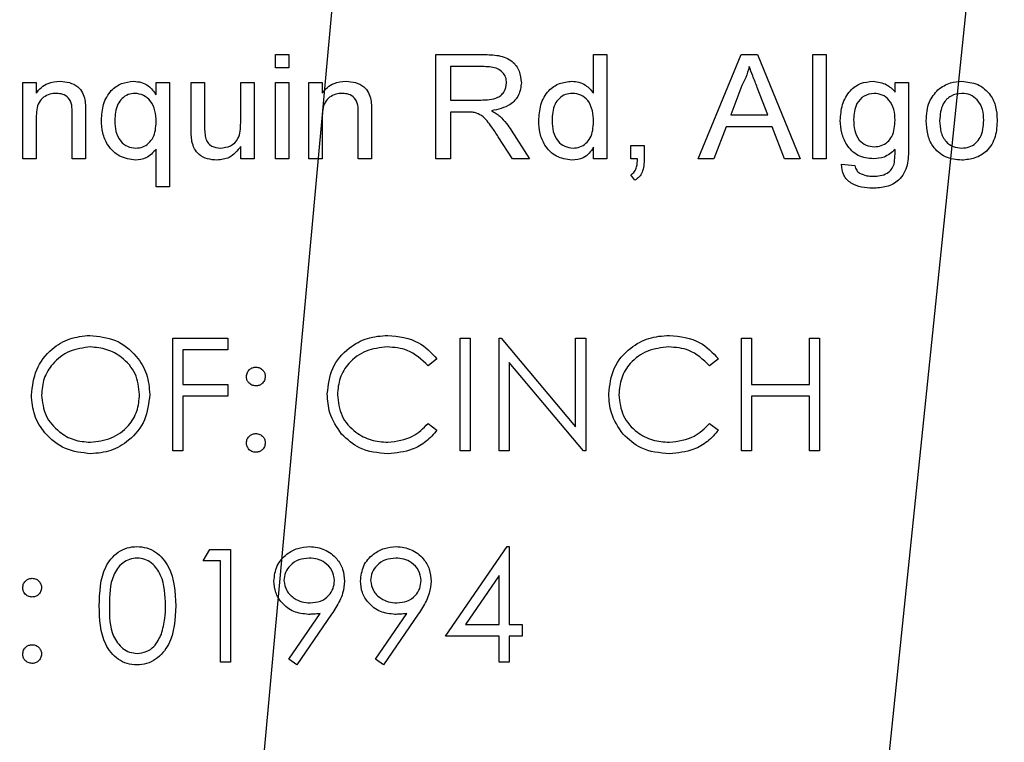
# Model space of a CAD drawing. Header units: inches. Extents: x 1880 to 2363, y -453 to -54.
# Tile 239 of 256: x 2040.285 to 2041.072, y -425.26 to -424.682. Entities that reach past the tile are written whole.
import ezdxf

# ---------------------------------------------------------------- set-up
doc = ezdxf.new("R2010")
doc.units = ezdxf.units.IN
doc.header["$LTSCALE"] = 0.5
doc.header["$MEASUREMENT"] = 0
doc.layers.add('DSS-M-S', color=53, linetype='Continuous')
doc.layers.add('SID-M-S', color=105, linetype='Continuous')

msp = doc.modelspace()

# ---------------------------------------------------------------- linework, layer by layer
at = {"layer": 'DSS-M-S', "linetype": 'Continuous', "lineweight": 25}
for p, q in [((2040.4893, -424.71011), (2040.49998, -424.71011)), ((2040.4893, -424.72079), (2040.4893, -424.71011)), ((2040.49998, -424.71011), (2040.49998, -424.72079)), ((2040.6175, -424.71011), (2040.65566, -424.71011)), ((2040.6175, -424.79344), (2040.6175, -424.71011)), ((2040.74357, -424.71011), (2040.75425, -424.71011)), ((2040.74357, -424.74089), (2040.74357, -424.71011)), ((2040.75425, -424.71011), (2040.75425, -424.79344)), ((2040.8272, -424.79344), (2040.86149, -424.71011)), ((2040.86149, -424.71011), (2040.87458, -424.71011)), ((2040.87458, -424.71011), (2040.90887, -424.79344)), ((2040.91878, -424.71011), (2040.92947, -424.71011)), ((2040.91878, -424.79344), (2040.91878, -424.71011)), ((2040.92947, -424.71011), (2040.92947, -424.79344)), ((2040.49998, -424.72079), (2040.4893, -424.72079)), ((2040.62925, -424.71972), (2040.62925, -424.74643)), ((2040.65611, -424.71972), (2040.62925, -424.71972)), ((2040.28737, -424.73254), (2040.29806, -424.73254)), ((2040.28737, -424.79344), (2040.28737, -424.73254)), ((2040.29806, -424.73254), (2040.29806, -424.74104)), ((2040.39399, -424.73254), (2040.40468, -424.73254)), ((2040.39399, -424.74237), (2040.39399, -424.73254)), ((2040.40468, -424.73254), (2040.40468, -424.81587)), ((2040.42199, -424.77008), (2040.42199, -424.73254)), ((2040.42199, -424.73254), (2040.43267, -424.73254)), ((2040.43267, -424.73254), (2040.43267, -424.76566)), ((2040.46152, -424.76453), (2040.46152, -424.73254)), ((2040.46152, -424.73254), (2040.4722, -424.73254)), ((2040.4722, -424.73254), (2040.4722, -424.79344)), ((2040.4893, -424.73254), (2040.49998, -424.73254)), ((2040.4893, -424.79344), (2040.4893, -424.73254)), ((2040.49998, -424.73254), (2040.49998, -424.79344)), ((2040.51601, -424.73254), (2040.52669, -424.73254)), ((2040.51601, -424.79344), (2040.51601, -424.73254)), ((2040.52669, -424.73254), (2040.52669, -424.74104)), ((2040.86223, -424.73488), (2040.85326, -424.75818)), ((2040.88283, -424.75818), (2040.87446, -424.7365)), ((2040.98462, -424.73254), (2040.99531, -424.73254)), ((2040.98462, -424.74002), (2040.98462, -424.73254)), ((2040.99531, -424.73254), (2040.99531, -424.78444)), ((2040.62925, -424.74643), (2040.65339, -424.74643)), ((2040.29806, -424.76079), (2040.29806, -424.79344)), ((2040.3269, -424.79344), (2040.3269, -424.75708)), ((2040.33759, -424.75618), (2040.33759, -424.79344)), ((2040.52669, -424.76079), (2040.52669, -424.79344)), ((2040.55554, -424.79344), (2040.55554, -424.75708)), ((2040.56622, -424.75618), (2040.56622, -424.79344)), ((2040.64228, -424.75605), (2040.62925, -424.75605)), ((2040.62925, -424.75605), (2040.62925, -424.79344)), ((2040.85326, -424.75818), (2040.88283, -424.75818)), ((2040.67783, -424.77044), (2040.69247, -424.79344)), ((2040.84959, -424.7678), (2040.83972, -424.79344)), ((2040.8865, -424.7678), (2040.84959, -424.7678)), ((2040.89635, -424.79344), (2040.8865, -424.7678)), ((2040.6787, -424.79344), (2040.66747, -424.77584)), ((2040.39399, -424.81587), (2040.39399, -424.78561)), ((2040.46152, -424.79344), (2040.46152, -424.78349)), ((2040.74357, -424.79344), (2040.74357, -424.78424)), ((2040.77349, -424.79344), (2040.77349, -424.78275)), ((2040.77349, -424.78275), (2040.78417, -424.78275)), ((2040.78417, -424.78275), (2040.78417, -424.79344)), ((2040.29806, -424.79344), (2040.28737, -424.79344)), ((2040.33759, -424.79344), (2040.3269, -424.79344)), ((2040.4722, -424.79344), (2040.46152, -424.79344)), ((2040.49998, -424.79344), (2040.4893, -424.79344)), ((2040.52669, -424.79344), (2040.51601, -424.79344)), ((2040.56622, -424.79344), (2040.55554, -424.79344)), ((2040.62925, -424.79344), (2040.6175, -424.79344)), ((2040.69247, -424.79344), (2040.6787, -424.79344)), ((2040.75425, -424.79344), (2040.74357, -424.79344)), ((2040.77879, -424.79344), (2040.77349, -424.79344)), ((2040.83972, -424.79344), (2040.8272, -424.79344)), ((2040.90887, -424.79344), (2040.89635, -424.79344)), ((2040.92947, -424.79344), (2040.91878, -424.79344)), ((2040.94189, -424.79771), (2040.95257, -424.79878)), ((2040.77669, -424.81053), (2040.77349, -424.80626)), ((2040.40468, -424.81587), (2040.39399, -424.81587)), ((2040.40731, -424.93682), (2040.45115, -424.93682)), ((2040.40731, -425.02682), (2040.40731, -424.93682)), ((2040.45115, -424.93682), (2040.45115, -424.94605)), ((2040.63692, -424.93682), (2040.645, -424.93682)), ((2040.63692, -425.02682), (2040.63692, -424.93682)), ((2040.645, -424.93682), (2040.645, -425.02682)), ((2040.66808, -424.93682), (2040.66977, -424.93682)), ((2040.66808, -425.02682), (2040.66808, -424.93682)), ((2040.66977, -424.93682), (2040.72923, -425.00766)), ((2040.72923, -424.93682), (2040.73731, -424.93682)), ((2040.72923, -425.00766), (2040.72923, -424.93682)), ((2040.73731, -424.93682), (2040.73731, -425.02682)), ((2040.86192, -424.93682), (2040.87, -424.93682)), ((2040.86192, -425.02682), (2040.86192, -424.93682)), ((2040.87, -424.93682), (2040.87, -424.97375)), ((2040.91615, -424.93682), (2040.92423, -424.93682)), ((2040.91615, -424.97375), (2040.91615, -424.93682)), ((2040.92423, -424.93682), (2040.92423, -425.02682)), ((2040.41538, -424.94605), (2040.41538, -424.97375)), ((2040.45115, -424.94605), (2040.41538, -424.94605)), ((2040.61846, -424.95334), (2040.61139, -424.95875)), ((2040.73547, -425.02682), (2040.67615, -424.95615)), ((2040.67615, -424.95615), (2040.67615, -425.02682)), ((2040.84346, -424.95334), (2040.83639, -424.95875)), ((2040.41538, -424.97375), (2040.45115, -424.97375)), ((2040.45115, -424.97375), (2040.45115, -424.98298)), ((2040.87, -424.97375), (2040.91615, -424.97375)), ((2040.41538, -424.98298), (2040.41538, -425.02682)), ((2040.45115, -424.98298), (2040.41538, -424.98298)), ((2040.87, -424.98298), (2040.87, -425.02682)), ((2040.91615, -424.98298), (2040.87, -424.98298)), ((2040.91615, -425.02682), (2040.91615, -424.98298)), ((2040.61139, -425.0049), (2040.61846, -425.01026)), ((2040.83639, -425.0049), (2040.84346, -425.01026)), ((2040.41538, -425.02682), (2040.40731, -425.02682)), ((2040.645, -425.02682), (2040.63692, -425.02682)), ((2040.67615, -425.02682), (2040.66808, -425.02682)), ((2040.73731, -425.02682), (2040.73547, -425.02682)), ((2040.87, -425.02682), (2040.86192, -425.02682)), ((2040.92423, -425.02682), (2040.91615, -425.02682)), ((2040.43154, -425.1148), (2040.43682, -425.10557)), ((2040.43682, -425.10557), (2040.45346, -425.10557)), ((2040.45346, -425.10557), (2040.45346, -425.19557)), ((2040.62538, -425.1748), (2040.67451, -425.10327)), ((2040.67451, -425.10327), (2040.67615, -425.10327)), ((2040.67615, -425.10327), (2040.67615, -425.16557)), ((2040.44538, -425.1148), (2040.43154, -425.1148)), ((2040.44538, -425.19557), (2040.44538, -425.1148)), ((2040.66808, -425.12649), (2040.64125, -425.16557)), ((2040.66808, -425.16557), (2040.66808, -425.12649)), ((2040.50008, -425.19339), (2040.52511, -425.15681)), ((2040.53425, -425.15735), (2040.50654, -425.19788)), ((2040.56931, -425.19339), (2040.59434, -425.15681)), ((2040.60348, -425.15735), (2040.57577, -425.19788)), ((2040.64125, -425.16557), (2040.66808, -425.16557)), ((2040.67615, -425.16557), (2040.68654, -425.16557)), ((2040.68654, -425.16557), (2040.68654, -425.1748)), ((2040.66808, -425.1748), (2040.62538, -425.1748)), ((2040.66808, -425.19557), (2040.66808, -425.1748)), ((2040.67615, -425.1748), (2040.67615, -425.19557)), ((2040.68654, -425.1748), (2040.67615, -425.1748)), ((2040.50654, -425.19788), (2040.50008, -425.19339)), ((2040.57577, -425.19788), (2040.56931, -425.19339)), ((2040.45346, -425.19557), (2040.44538, -425.19557)), ((2040.67615, -425.19557), (2040.66808, -425.19557))]:
    msp.add_line(p, q, dxfattribs=at)
for points, knots in [([(2040.65566, -424.71011), (2040.65967, -424.71016), (2040.66765, -424.71026), (2040.67859, -424.71429), (2040.6848, -424.72314), (2040.68552, -424.72943), (2040.68588, -424.73257)], [0, 0, 0, 0, 0.281669, 0.559896, 0.779789, 1, 1, 1, 1]), ([(2040.67413, -424.73282), (2040.67398, -424.73125), (2040.67368, -424.72811), (2040.67096, -424.7241), (2040.66526, -424.72013), (2040.65989, -424.71989), (2040.65611, -424.71972)], [0, 0, 0, 0, 0.186862, 0.373535, 0.560376, 1, 1, 1, 1]), ([(2040.86804, -424.71972), (2040.86722, -424.72265), (2040.86576, -424.72789), (2040.86331, -424.73274), (2040.86223, -424.73488)], [0, 0, 0, 0, 0.559891, 1, 1, 1, 1]), ([(2040.87446, -424.7365), (2040.87327, -424.73336), (2040.87113, -424.72777), (2040.86898, -424.72218), (2040.86804, -424.71972)], [0, 0, 0, 0, 0.56, 1, 1, 1, 1]), ([(2040.29806, -424.74104), (2040.29936, -424.73941), (2040.30196, -424.73617), (2040.30848, -424.73224), (2040.31384, -424.73176), (2040.31712, -424.73147)], [0, 0, 0, 0, 0.2804567, 0.5606826, 1, 1, 1, 1]), ([(2040.31712, -424.73147), (2040.31965, -424.73167), (2040.3247, -424.73207), (2040.33125, -424.73521), (2040.33544, -424.74042), (2040.33649, -424.74427), (2040.33702, -424.7462)], [0, 0, 0, 0, 0.280304, 0.5601666, 0.7797162, 1, 1, 1, 1]), ([(2040.35019, -424.76242), (2040.35049, -424.75818), (2040.3511, -424.74973), (2040.35683, -424.73896), (2040.36609, -424.73253), (2040.37275, -424.73183), (2040.37608, -424.73147)], [0, 0, 0, 0, 0.280807, 0.56017, 0.779958, 1, 1, 1, 1]), ([(2040.37608, -424.73147), (2040.37814, -424.73163), (2040.38225, -424.73196), (2040.38898, -424.7354), (2040.39209, -424.73973), (2040.39399, -424.74237)], [0, 0, 0, 0, 0.280425, 0.560612, 1, 1, 1, 1]), ([(2040.52669, -424.74104), (2040.52799, -424.73941), (2040.53059, -424.73617), (2040.53711, -424.73224), (2040.54248, -424.73176), (2040.54575, -424.73147)], [0, 0, 0, 0, 0.2804567, 0.5606826, 1, 1, 1, 1]), ([(2040.54575, -424.73147), (2040.54828, -424.73167), (2040.55333, -424.73207), (2040.55988, -424.73521), (2040.56407, -424.74042), (2040.56512, -424.74427), (2040.56565, -424.7462)], [0, 0, 0, 0, 0.280304, 0.560167, 0.779716, 1, 1, 1, 1]), ([(2040.65339, -424.74643), (2040.65821, -424.74636), (2040.66425, -424.74626), (2040.67016, -424.74236), (2040.6732, -424.73869), (2040.67375, -424.73517), (2040.67413, -424.73282)], [0, 0, 0, 0, 0.499855, 0.625533, 0.751174, 1, 1, 1, 1]), ([(2040.68588, -424.73257), (2040.68547, -424.73597), (2040.68464, -424.74275), (2040.67592, -424.75218), (2040.66726, -424.75392), (2040.66197, -424.75498)], [0, 0, 0, 0, 0.279911, 0.559723, 1, 1, 1, 1]), ([(2040.69977, -424.76304), (2040.70008, -424.75871), (2040.70069, -424.75006), (2040.70653, -424.73902), (2040.71606, -424.73253), (2040.72287, -424.73182), (2040.72628, -424.73147)], [0, 0, 0, 0, 0.280866, 0.560109, 0.779903, 1, 1, 1, 1]), ([(2040.72628, -424.73147), (2040.72819, -424.7316), (2040.73203, -424.73186), (2040.73839, -424.73481), (2040.74161, -424.73858), (2040.74357, -424.74089)], [0, 0, 0, 0, 0.280632, 0.56103, 1, 1, 1, 1]), ([(2040.94082, -424.76281), (2040.94116, -424.75852), (2040.94182, -424.74997), (2040.9476, -424.73911), (2040.95686, -424.73243), (2040.96362, -424.73179), (2040.967, -424.73147)], [0, 0, 0, 0, 0.280758, 0.560308, 0.779979, 1, 1, 1, 1]), ([(2040.967, -424.73147), (2040.97085, -424.73196), (2040.97776, -424.73282), (2040.98252, -424.73782), (2040.98462, -424.74002)], [0, 0, 0, 0, 0.558708, 1, 1, 1, 1]), ([(2041.0096, -424.76299), (2041.00985, -424.75774), (2041.01031, -424.74838), (2041.0163, -424.74128), (2041.01893, -424.73817)], [0, 0, 0, 0, 0.560964, 1, 1, 1, 1]), ([(2041.01893, -424.73817), (2041.02216, -424.73597), (2041.02794, -424.73205), (2041.03488, -424.73165), (2041.03794, -424.73147)], [0, 0, 0, 0, 0.559001, 1, 1, 1, 1]), ([(2041.03794, -424.73147), (2041.04236, -424.73194), (2041.05118, -424.73287), (2041.06093, -424.74131), (2041.06564, -424.75177), (2041.06603, -424.75868), (2041.06622, -424.76214)], [0, 0, 0, 0, 0.279665, 0.558753, 0.779029, 1, 1, 1, 1]), ([(2040.31423, -424.74109), (2040.31242, -424.74123), (2040.30879, -424.74152), (2040.30381, -424.74398), (2040.29837, -424.75003), (2040.29819, -424.75635), (2040.29806, -424.76079)], [0, 0, 0, 0, 0.187373, 0.374547, 0.560894, 1, 1, 1, 1]), ([(2040.3269, -424.75708), (2040.32689, -424.75489), (2040.32686, -424.75053), (2040.32445, -424.74457), (2040.3194, -424.74153), (2040.31596, -424.74123), (2040.31423, -424.74109)], [0, 0, 0, 0, 0.281719, 0.559423, 0.779415, 1, 1, 1, 1]), ([(2040.33702, -424.7462), (2040.33722, -424.74805), (2040.33759, -424.75137), (2040.33759, -424.75471), (2040.33759, -424.75618)], [0, 0, 0, 0, 0.559768, 1, 1, 1, 1]), ([(2040.37705, -424.74109), (2040.37514, -424.74129), (2040.37131, -424.74168), (2040.36646, -424.74502), (2040.36146, -424.75184), (2040.36112, -424.75839), (2040.36088, -424.76299)], [0, 0, 0, 0, 0.18681, 0.373698, 0.560659, 1, 1, 1, 1]), ([(2040.39399, -424.76384), (2040.39386, -424.76086), (2040.3936, -424.75493), (2040.39002, -424.74726), (2040.38405, -424.74207), (2040.37938, -424.74141), (2040.37705, -424.74109)], [0, 0, 0, 0, 0.281174, 0.560562, 0.780657, 1, 1, 1, 1]), ([(2040.54287, -424.74109), (2040.54105, -424.74123), (2040.53742, -424.74152), (2040.53245, -424.74398), (2040.527, -424.75003), (2040.52682, -424.75635), (2040.52669, -424.76079)], [0, 0, 0, 0, 0.187373, 0.374547, 0.560894, 1, 1, 1, 1]), ([(2040.55554, -424.75708), (2040.55552, -424.75489), (2040.5555, -424.75053), (2040.55308, -424.74457), (2040.54803, -424.74153), (2040.54459, -424.74123), (2040.54287, -424.74109)], [0, 0, 0, 0, 0.281719, 0.559423, 0.779415, 1, 1, 1, 1]), ([(2040.56565, -424.7462), (2040.56586, -424.74805), (2040.56622, -424.75137), (2040.56622, -424.75471), (2040.56622, -424.75618)], [0, 0, 0, 0, 0.559768, 1, 1, 1, 1]), ([(2040.72673, -424.74109), (2040.7248, -424.74127), (2040.72095, -424.74164), (2040.71603, -424.74494), (2040.711, -424.7518), (2040.71068, -424.7584), (2040.71045, -424.76302)], [0, 0, 0, 0, 0.186936, 0.373703, 0.560604, 1, 1, 1, 1]), ([(2040.74357, -424.76382), (2040.74346, -424.76084), (2040.74323, -424.7549), (2040.7399, -424.74705), (2040.73376, -424.74194), (2040.72907, -424.74137), (2040.72673, -424.74109)], [0, 0, 0, 0, 0.281247, 0.56054, 0.780398, 1, 1, 1, 1]), ([(2040.96786, -424.74109), (2040.96508, -424.74153), (2040.9595, -424.74243), (2040.95236, -424.75037), (2040.95183, -424.75763), (2040.9515, -424.76207)], [0, 0, 0, 0, 0.279462, 0.559602, 1, 1, 1, 1]), ([(2040.98462, -424.76241), (2040.98449, -424.75955), (2040.98423, -424.75385), (2040.98053, -424.74659), (2040.97459, -424.74187), (2040.9701, -424.74135), (2040.96786, -424.74109)], [0, 0, 0, 0, 0.281001, 0.560162, 0.780244, 1, 1, 1, 1]), ([(2041.03794, -424.74109), (2041.03497, -424.74148), (2041.02902, -424.74227), (2041.02116, -424.75048), (2041.02061, -424.75822), (2041.02028, -424.76296)], [0, 0, 0, 0, 0.279978, 0.559846, 1, 1, 1, 1]), ([(2041.05554, -424.76264), (2041.05539, -424.7597), (2041.0551, -424.75384), (2041.05114, -424.74642), (2041.04486, -424.74181), (2041.04025, -424.74133), (2041.03794, -424.74109)], [0, 0, 0, 0, 0.281019, 0.560084, 0.78001, 1, 1, 1, 1]), ([(2040.37754, -424.79451), (2040.37313, -424.79385), (2040.3643, -424.79255), (2040.35518, -424.78338), (2040.35073, -424.77283), (2040.35037, -424.7659), (2040.35019, -424.76242)], [0, 0, 0, 0, 0.27883, 0.558445, 0.778947, 1, 1, 1, 1]), ([(2040.64854, -424.75643), (2040.64737, -424.75629), (2040.64529, -424.75604), (2040.6432, -424.75604), (2040.64228, -424.75605)], [0, 0, 0, 0, 0.559879, 1, 1, 1, 1]), ([(2040.66747, -424.77584), (2040.66573, -424.77321), (2040.66288, -424.76886), (2040.65859, -424.7631), (2040.65437, -424.75848), (2040.65048, -424.75711), (2040.64854, -424.75643)], [0, 0, 0, 0, 0.340547, 0.560876, 0.780608, 1, 1, 1, 1]), ([(2040.66197, -424.75498), (2040.6633, -424.75565), (2040.66566, -424.75686), (2040.66773, -424.75852), (2040.66863, -424.75925)], [0, 0, 0, 0, 0.560118, 1, 1, 1, 1]), ([(2040.66863, -424.75925), (2040.67053, -424.76119), (2040.67391, -424.76467), (2040.67663, -424.76867), (2040.67783, -424.77044)], [0, 0, 0, 0, 0.559902, 1, 1, 1, 1]), ([(2040.9515, -424.76207), (2040.95162, -424.76496), (2040.95184, -424.77071), (2040.95511, -424.77832), (2040.96122, -424.78307), (2040.96576, -424.78357), (2040.96803, -424.78382)], [0, 0, 0, 0, 0.2812085, 0.5603644, 0.7801571, 1, 1, 1, 1]), ([(2040.96803, -424.78382), (2040.96994, -424.78365), (2040.97376, -424.7833), (2040.97874, -424.7802), (2040.984, -424.77357), (2040.98436, -424.76701), (2040.98462, -424.76241)], [0, 0, 0, 0, 0.187058, 0.373964, 0.560921, 1, 1, 1, 1]), ([(2041.06622, -424.76214), (2041.06606, -424.76672), (2041.06575, -424.77585), (2041.05899, -424.78727), (2041.04866, -424.79346), (2041.04152, -424.79416), (2041.03794, -424.79451)], [0, 0, 0, 0, 0.281038, 0.559477, 0.779629, 1, 1, 1, 1]), ([(2041.03794, -424.78489), (2041.03994, -424.78472), (2041.04395, -424.78439), (2041.04918, -424.78118), (2041.05479, -424.77433), (2041.05523, -424.76746), (2041.05554, -424.76264)], [0, 0, 0, 0, 0.187177, 0.374201, 0.561245, 1, 1, 1, 1]), ([(2040.36088, -424.76299), (2040.36101, -424.7659), (2040.36127, -424.7717), (2040.36489, -424.77917), (2040.3709, -424.78404), (2040.37547, -424.78461), (2040.37775, -424.78489)], [0, 0, 0, 0, 0.281086, 0.560306, 0.780331, 1, 1, 1, 1]), ([(2040.37775, -424.78489), (2040.37962, -424.7847), (2040.38335, -424.78433), (2040.38812, -424.78116), (2040.39329, -424.77474), (2040.3937, -424.76833), (2040.39399, -424.76384)], [0, 0, 0, 0, 0.187008, 0.374094, 0.561188, 1, 1, 1, 1]), ([(2040.42261, -424.77967), (2040.42238, -424.77788), (2040.42198, -424.7747), (2040.42199, -424.7715), (2040.42199, -424.77008)], [0, 0, 0, 0, 0.55984, 1, 1, 1, 1]), ([(2040.43267, -424.76566), (2040.43267, -424.76766), (2040.43266, -424.77124), (2040.43311, -424.77479), (2040.43331, -424.77634)], [0, 0, 0, 0, 0.560241, 1, 1, 1, 1]), ([(2040.44529, -424.78489), (2040.44807, -424.78453), (2040.4536, -424.7838), (2040.46138, -424.77643), (2040.46146, -424.76905), (2040.46152, -424.76453)], [0, 0, 0, 0, 0.280508, 0.559306, 1, 1, 1, 1]), ([(2040.72631, -424.79451), (2040.722, -424.79387), (2040.71338, -424.79258), (2040.7046, -424.78351), (2040.70036, -424.7732), (2040.69996, -424.76643), (2040.69977, -424.76304)], [0, 0, 0, 0, 0.278935, 0.55811, 0.778859, 1, 1, 1, 1]), ([(2040.71045, -424.76302), (2040.71058, -424.76592), (2040.71083, -424.77169), (2040.71441, -424.77914), (2040.72038, -424.78399), (2040.72491, -424.78459), (2040.72718, -424.78489)], [0, 0, 0, 0, 0.281144, 0.56043, 0.780457, 1, 1, 1, 1]), ([(2040.72718, -424.78489), (2040.72905, -424.78471), (2040.73281, -424.78435), (2040.73766, -424.78126), (2040.74287, -424.77479), (2040.74328, -424.76834), (2040.74357, -424.76382)], [0, 0, 0, 0, 0.187022, 0.374035, 0.56112, 1, 1, 1, 1]), ([(2040.96751, -424.79344), (2040.96319, -424.79299), (2040.95456, -424.79208), (2040.94591, -424.78296), (2040.94149, -424.77287), (2040.94104, -424.76616), (2040.94082, -424.76281)], [0, 0, 0, 0, 0.279393, 0.558232, 0.778986, 1, 1, 1, 1]), ([(2041.03794, -424.79451), (2041.03343, -424.79405), (2041.02443, -424.79313), (2041.01448, -424.78441), (2041.01012, -424.77356), (2041.00977, -424.76652), (2041.0096, -424.76299)], [0, 0, 0, 0, 0.279706, 0.558494, 0.778914, 1, 1, 1, 1]), ([(2041.02028, -424.76296), (2041.02041, -424.76594), (2041.02068, -424.77187), (2041.02451, -424.77952), (2041.03092, -424.78418), (2041.0356, -424.78465), (2041.03794, -424.78489)], [0, 0, 0, 0, 0.28107, 0.560152, 0.780021, 1, 1, 1, 1]), ([(2040.43331, -424.77634), (2040.43382, -424.77775), (2040.43484, -424.78057), (2040.43907, -424.7842), (2040.44294, -424.78463), (2040.44529, -424.78489)], [0, 0, 0, 0, 0.280659, 0.560911, 1, 1, 1, 1]), ([(2040.39399, -424.78561), (2040.39149, -424.78838), (2040.387, -424.79333), (2040.38043, -424.79415), (2040.37754, -424.79451)], [0, 0, 0, 0, 0.559099, 1, 1, 1, 1]), ([(2040.44249, -424.79451), (2040.43996, -424.79429), (2040.4349, -424.79385), (2040.4284, -424.79063), (2040.42413, -424.78548), (2040.42311, -424.78161), (2040.42261, -424.77967)], [0, 0, 0, 0, 0.28033, 0.560257, 0.779651, 1, 1, 1, 1]), ([(2040.46152, -424.78349), (2040.45874, -424.78698), (2040.45377, -424.79321), (2040.44594, -424.79411), (2040.44249, -424.79451)], [0, 0, 0, 0, 0.559249, 1, 1, 1, 1]), ([(2040.74357, -424.78424), (2040.74249, -424.78589), (2040.74033, -424.78919), (2040.73454, -424.79359), (2040.72943, -424.79416), (2040.72631, -424.79451)], [0, 0, 0, 0, 0.280961, 0.561474, 1, 1, 1, 1]), ([(2040.99531, -424.78444), (2040.99533, -424.78915), (2040.99537, -424.79847), (2040.98907, -424.81082), (2040.97784, -424.8163), (2040.97049, -424.81673), (2040.96681, -424.81694)], [0, 0, 0, 0, 0.281938, 0.558596, 0.778813, 1, 1, 1, 1]), ([(2040.98462, -424.78596), (2040.98185, -424.78837), (2040.97689, -424.79269), (2040.97038, -424.79321), (2040.96751, -424.79344)], [0, 0, 0, 0, 0.5589934, 1, 1, 1, 1]), ([(2040.98386, -424.79768), (2040.98415, -424.7955), (2040.98468, -424.79161), (2040.98464, -424.78769), (2040.98462, -424.78596)], [0, 0, 0, 0, 0.559478, 1, 1, 1, 1]), ([(2040.77349, -424.80626), (2040.77458, -424.80543), (2040.77677, -424.80376), (2040.77851, -424.79905), (2040.77869, -424.79557), (2040.77879, -424.79344)], [0, 0, 0, 0, 0.278932, 0.558845, 1, 1, 1, 1]), ([(2040.78417, -424.79344), (2040.78399, -424.79715), (2040.78374, -424.80232), (2040.78026, -424.80806), (2040.77788, -424.80971), (2040.77669, -424.81053)], [0, 0, 0, 0, 0.559266, 0.779601, 1, 1, 1, 1]), ([(2040.96681, -424.81694), (2040.96383, -424.81681), (2040.95787, -424.81653), (2040.95075, -424.81385), (2040.94598, -424.81023), (2040.94245, -424.80527), (2040.94211, -424.80073), (2040.94189, -424.79771)], [0, 0, 0, 0, 0.250706, 0.500765, 0.62603, 0.75115, 1, 1, 1, 1]), ([(2040.95257, -424.79878), (2040.95289, -424.80013), (2040.95346, -424.80253), (2040.95535, -424.8041), (2040.95618, -424.80479)], [0, 0, 0, 0, 0.560151, 1, 1, 1, 1]), ([(2040.967, -424.80733), (2040.96896, -424.80726), (2040.97287, -424.80713), (2040.97813, -424.80536), (2040.98206, -424.80197), (2040.98326, -424.79911), (2040.98386, -424.79768)], [0, 0, 0, 0, 0.280657, 0.560196, 0.780102, 1, 1, 1, 1]), ([(2040.95618, -424.80479), (2040.95811, -424.80566), (2040.96156, -424.80721), (2040.96533, -424.80729), (2040.967, -424.80733)], [0, 0, 0, 0, 0.558913, 1, 1, 1, 1]), ([(2040.29423, -424.98222), (2040.29506, -424.97528), (2040.29672, -424.96139), (2040.30904, -424.94557), (2040.32459, -424.93615), (2040.3355, -424.93506), (2040.34096, -424.93452)], [0, 0, 0, 0, 0.279731, 0.559327, 0.77968, 1, 1, 1, 1]), ([(2040.34096, -424.93452), (2040.34801, -424.93526), (2040.36211, -424.93674), (2040.37788, -424.94951), (2040.38746, -424.96519), (2040.38838, -424.97625), (2040.38885, -424.98179)], [0, 0, 0, 0, 0.279767, 0.559358, 0.779571, 1, 1, 1, 1]), ([(2040.53077, -424.9813), (2040.53159, -424.97425), (2040.53323, -424.96014), (2040.54655, -424.94469), (2040.56258, -424.93575), (2040.57365, -424.93493), (2040.57919, -424.93452)], [0, 0, 0, 0, 0.279512, 0.55908, 0.779374, 1, 1, 1, 1]), ([(2040.57919, -424.93452), (2040.58784, -424.93547), (2040.60328, -424.93718), (2040.61382, -424.9484), (2040.61846, -424.95334)], [0, 0, 0, 0, 0.559517, 1, 1, 1, 1]), ([(2040.75577, -424.9813), (2040.75659, -424.97425), (2040.75823, -424.96014), (2040.77155, -424.94469), (2040.78758, -424.93575), (2040.79865, -424.93493), (2040.80419, -424.93452)], [0, 0, 0, 0, 0.279512, 0.55908, 0.779374, 1, 1, 1, 1]), ([(2040.80419, -424.93452), (2040.81284, -424.93547), (2040.82828, -424.93718), (2040.83882, -424.9484), (2040.84346, -424.95334)], [0, 0, 0, 0, 0.559517, 1, 1, 1, 1]), ([(2040.34136, -424.94375), (2040.33568, -424.94449), (2040.32431, -424.94596), (2040.31131, -424.95598), (2040.30353, -424.96874), (2040.30272, -424.9777), (2040.30231, -424.98218)], [0, 0, 0, 0, 0.279627, 0.55935, 0.77963, 1, 1, 1, 1]), ([(2040.38077, -424.98177), (2040.38008, -424.97606), (2040.3787, -424.96463), (2040.36774, -424.95224), (2040.35477, -424.94507), (2040.34583, -424.94419), (2040.34136, -424.94375)], [0, 0, 0, 0, 0.279468, 0.55887, 0.779516, 1, 1, 1, 1]), ([(2040.57869, -424.94375), (2040.57294, -424.9444), (2040.56145, -424.94572), (2040.54805, -424.95549), (2040.54007, -424.96833), (2040.53926, -424.97739), (2040.53885, -424.98191)], [0, 0, 0, 0, 0.279856, 0.559519, 0.779686, 1, 1, 1, 1]), ([(2040.61139, -424.95875), (2040.60618, -424.9539), (2040.59685, -424.94522), (2040.58425, -424.9442), (2040.57869, -424.94375)], [0, 0, 0, 0, 0.558427, 1, 1, 1, 1]), ([(2040.80369, -424.94375), (2040.79794, -424.9444), (2040.78645, -424.94572), (2040.77305, -424.95549), (2040.76507, -424.96833), (2040.76426, -424.97739), (2040.76385, -424.98191)], [0, 0, 0, 0, 0.2798558, 0.5595188, 0.7796855, 1, 1, 1, 1]), ([(2040.83639, -424.95875), (2040.83118, -424.9539), (2040.82185, -424.94522), (2040.80925, -424.9442), (2040.80369, -424.94375)], [0, 0, 0, 0, 0.5584265, 1, 1, 1, 1]), ([(2040.46615, -424.9674), (2040.46629, -424.9663), (2040.46656, -424.96409), (2040.4686, -424.96165), (2040.47105, -424.96014), (2040.47279, -424.95998), (2040.47365, -424.9599)], [0, 0, 0, 0, 0.279585, 0.559454, 0.779697, 1, 1, 1, 1]), ([(2040.47365, -424.9599), (2040.47476, -424.96003), (2040.47698, -424.96028), (2040.47941, -424.96234), (2040.48095, -424.96478), (2040.48108, -424.96653), (2040.48115, -424.9674)], [0, 0, 0, 0, 0.2796016, 0.559212, 0.7794752, 1, 1, 1, 1]), ([(2040.47365, -424.9749), (2040.47255, -424.97477), (2040.47033, -424.97451), (2040.46789, -424.97247), (2040.46638, -424.97001), (2040.46623, -424.96827), (2040.46615, -424.9674)], [0, 0, 0, 0, 0.279647, 0.559299, 0.779615, 1, 1, 1, 1]), ([(2040.48115, -424.9674), (2040.48103, -424.96851), (2040.48078, -424.97073), (2040.47872, -424.97316), (2040.47627, -424.97468), (2040.47452, -424.97483), (2040.47365, -424.9749)], [0, 0, 0, 0, 0.279517, 0.559326, 0.779544, 1, 1, 1, 1]), ([(2040.34168, -425.02913), (2040.33471, -425.02836), (2040.32076, -425.02682), (2040.30525, -425.01409), (2040.29568, -424.99864), (2040.29471, -424.9877), (2040.29423, -424.98222)], [0, 0, 0, 0, 0.2796633, 0.5593539, 0.7796364, 1, 1, 1, 1]), ([(2040.30231, -424.98218), (2040.303, -424.98786), (2040.30437, -424.9992), (2040.31525, -425.01144), (2040.328, -425.0188), (2040.3369, -425.01954), (2040.34136, -425.0199)], [0, 0, 0, 0, 0.279416, 0.559077, 0.779478, 1, 1, 1, 1]), ([(2040.34136, -425.0199), (2040.34707, -425.01925), (2040.3585, -425.01795), (2040.37174, -425.00809), (2040.37953, -424.99526), (2040.38035, -424.98627), (2040.38077, -424.98177)], [0, 0, 0, 0, 0.27983, 0.559389, 0.779654, 1, 1, 1, 1]), ([(2040.38885, -424.98179), (2040.38805, -424.98877), (2040.38647, -425.00274), (2040.37365, -425.01822), (2040.35814, -425.02773), (2040.34717, -425.02866), (2040.34168, -425.02913)], [0, 0, 0, 0, 0.27963, 0.559343, 0.779597, 1, 1, 1, 1]), ([(2040.54218, -425.01339), (2040.53846, -425.00794), (2040.5318, -424.99819), (2040.53108, -424.98647), (2040.53077, -424.9813)], [0, 0, 0, 0, 0.559029, 1, 1, 1, 1]), ([(2040.53885, -424.98191), (2040.53953, -424.98774), (2040.5409, -424.99938), (2040.55218, -425.01193), (2040.56555, -425.01894), (2040.57468, -425.01958), (2040.57925, -425.0199)], [0, 0, 0, 0, 0.279434, 0.558921, 0.779283, 1, 1, 1, 1]), ([(2040.76718, -425.01339), (2040.76346, -425.00794), (2040.7568, -424.99819), (2040.75608, -424.98647), (2040.75577, -424.9813)], [0, 0, 0, 0, 0.559029, 1, 1, 1, 1]), ([(2040.76385, -424.98191), (2040.76453, -424.98774), (2040.7659, -424.99938), (2040.77718, -425.01193), (2040.79055, -425.01894), (2040.79968, -425.01958), (2040.80425, -425.0199)], [0, 0, 0, 0, 0.279434, 0.558921, 0.779283, 1, 1, 1, 1]), ([(2040.57925, -425.0199), (2040.58621, -425.01905), (2040.59866, -425.01753), (2040.6075, -425.00877), (2040.61139, -425.0049)], [0, 0, 0, 0, 0.558772, 1, 1, 1, 1]), ([(2040.80425, -425.0199), (2040.81121, -425.01905), (2040.82366, -425.01753), (2040.8325, -425.00877), (2040.83639, -425.0049)], [0, 0, 0, 0, 0.558772, 1, 1, 1, 1]), ([(2040.46615, -425.02048), (2040.46628, -425.01937), (2040.46655, -425.01716), (2040.46858, -425.01471), (2040.47105, -425.01321), (2040.47278, -425.01305), (2040.47365, -425.01298)], [0, 0, 0, 0, 0.279576, 0.559284, 0.779552, 1, 1, 1, 1]), ([(2040.47365, -425.01298), (2040.47476, -425.0131), (2040.47698, -425.01336), (2040.47941, -425.01542), (2040.48095, -425.01786), (2040.48108, -425.01961), (2040.48115, -425.02048)], [0, 0, 0, 0, 0.279602, 0.559212, 0.779475, 1, 1, 1, 1]), ([(2040.5793, -425.02913), (2040.57134, -425.02846), (2040.55712, -425.02725), (2040.54675, -425.01763), (2040.54218, -425.01339)], [0, 0, 0, 0, 0.559804, 1, 1, 1, 1]), ([(2040.61846, -425.01026), (2040.61569, -425.01343), (2040.61014, -425.01979), (2040.59679, -425.02744), (2040.58593, -425.02849), (2040.5793, -425.02913)], [0, 0, 0, 0, 0.28041, 0.560795, 1, 1, 1, 1]), ([(2040.8043, -425.02913), (2040.79634, -425.02846), (2040.78212, -425.02725), (2040.77175, -425.01763), (2040.76718, -425.01339)], [0, 0, 0, 0, 0.559804, 1, 1, 1, 1]), ([(2040.84346, -425.01026), (2040.84069, -425.01343), (2040.83514, -425.01979), (2040.82179, -425.02744), (2040.81093, -425.02849), (2040.8043, -425.02913)], [0, 0, 0, 0, 0.28041, 0.560795, 1, 1, 1, 1]), ([(2040.47365, -425.02798), (2040.47255, -425.02784), (2040.47034, -425.02757), (2040.4679, -425.02553), (2040.4664, -425.02308), (2040.46623, -425.02135), (2040.46615, -425.02048)], [0, 0, 0, 0, 0.279581, 0.559143, 0.779575, 1, 1, 1, 1]), ([(2040.48115, -425.02048), (2040.48102, -425.02158), (2040.48076, -425.0238), (2040.47871, -425.02623), (2040.47626, -425.02774), (2040.47452, -425.0279), (2040.47365, -425.02798)], [0, 0, 0, 0, 0.279469, 0.559358, 0.779674, 1, 1, 1, 1]), ([(2040.34846, -425.15061), (2040.34881, -425.13986), (2040.34925, -425.12641), (2040.35763, -425.11289), (2040.36347, -425.10752), (2040.37066, -425.10391), (2040.37592, -425.10348), (2040.37855, -425.10327)], [0, 0, 0, 0, 0.498702, 0.624177, 0.749467, 0.874745, 1, 1, 1, 1]), ([(2040.37855, -425.10327), (2040.3812, -425.10348), (2040.3865, -425.1039), (2040.39615, -425.1086), (2040.40832, -425.12361), (2040.4091, -425.13981), (2040.40961, -425.15061)], [0, 0, 0, 0, 0.1256, 0.251197, 0.500581, 1, 1, 1, 1]), ([(2040.48808, -425.13083), (2040.48857, -425.12668), (2040.48955, -425.11836), (2040.4975, -425.10933), (2040.50696, -425.10417), (2040.51347, -425.10357), (2040.51672, -425.10327)], [0, 0, 0, 0, 0.279538, 0.558851, 0.779452, 1, 1, 1, 1]), ([(2040.51672, -425.10327), (2040.52082, -425.10375), (2040.52899, -425.10471), (2040.53827, -425.11205), (2040.54364, -425.12129), (2040.54429, -425.12771), (2040.54461, -425.13092)], [0, 0, 0, 0, 0.27973, 0.559163, 0.779612, 1, 1, 1, 1]), ([(2040.55731, -425.13083), (2040.5578, -425.12668), (2040.55878, -425.11836), (2040.56673, -425.10933), (2040.57619, -425.10417), (2040.5827, -425.10357), (2040.58596, -425.10327)], [0, 0, 0, 0, 0.279538, 0.558851, 0.779452, 1, 1, 1, 1]), ([(2040.58596, -425.10327), (2040.59005, -425.10375), (2040.59822, -425.10471), (2040.6075, -425.11205), (2040.61287, -425.12129), (2040.61352, -425.12771), (2040.61385, -425.13092)], [0, 0, 0, 0, 0.27973, 0.559163, 0.779612, 1, 1, 1, 1]), ([(2040.37882, -425.1125), (2040.37676, -425.1127), (2040.37263, -425.11312), (2040.36716, -425.11628), (2040.36279, -425.12071), (2040.35684, -425.13167), (2040.35667, -425.14217), (2040.35654, -425.15057)], [0, 0, 0, 0, 0.125139, 0.250418, 0.375519, 0.500847, 1, 1, 1, 1]), ([(2040.40154, -425.15057), (2040.4012, -425.14222), (2040.40071, -425.1297), (2040.39228, -425.11733), (2040.385, -425.11315), (2040.38088, -425.11271), (2040.37882, -425.1125)], [0, 0, 0, 0, 0.500072, 0.749021, 0.874598, 1, 1, 1, 1]), ([(2040.51631, -425.1125), (2040.5135, -425.11277), (2040.50789, -425.11331), (2040.50129, -425.11785), (2040.49688, -425.12376), (2040.49639, -425.12818), (2040.49615, -425.13038)], [0, 0, 0, 0, 0.2800921, 0.5600105, 0.7801305, 1, 1, 1, 1]), ([(2040.53654, -425.13038), (2040.53612, -425.12757), (2040.53528, -425.12195), (2040.52942, -425.11626), (2040.52294, -425.11297), (2040.51852, -425.11265), (2040.51631, -425.1125)], [0, 0, 0, 0, 0.2787219, 0.5585693, 0.7791712, 1, 1, 1, 1]), ([(2040.58554, -425.1125), (2040.58273, -425.11277), (2040.57712, -425.11331), (2040.57053, -425.11785), (2040.56611, -425.12376), (2040.56562, -425.12818), (2040.56538, -425.13038)], [0, 0, 0, 0, 0.280092, 0.560011, 0.780131, 1, 1, 1, 1]), ([(2040.60577, -425.13038), (2040.60535, -425.12757), (2040.60451, -425.12195), (2040.59865, -425.11626), (2040.59217, -425.11297), (2040.58775, -425.11265), (2040.58554, -425.1125)], [0, 0, 0, 0, 0.278722, 0.558569, 0.779171, 1, 1, 1, 1]), ([(2040.28731, -425.13615), (2040.28744, -425.13505), (2040.28772, -425.13284), (2040.28975, -425.1304), (2040.29221, -425.12889), (2040.29394, -425.12873), (2040.29481, -425.12865)], [0, 0, 0, 0, 0.279585, 0.559454, 0.779697, 1, 1, 1, 1]), ([(2040.29481, -425.12865), (2040.29592, -425.12878), (2040.29814, -425.12903), (2040.30056, -425.13109), (2040.3021, -425.13353), (2040.30224, -425.13528), (2040.30231, -425.13615)], [0, 0, 0, 0, 0.279602, 0.559212, 0.779475, 1, 1, 1, 1]), ([(2040.51564, -425.1575), (2040.51163, -425.15707), (2040.50362, -425.1562), (2040.49455, -425.14911), (2040.48891, -425.14028), (2040.48835, -425.13398), (2040.48808, -425.13083)], [0, 0, 0, 0, 0.279814, 0.559489, 0.779635, 1, 1, 1, 1]), ([(2040.49615, -425.13038), (2040.49661, -425.13325), (2040.49752, -425.13899), (2040.50369, -425.14462), (2040.51038, -425.1478), (2040.51488, -425.14811), (2040.51714, -425.14827)], [0, 0, 0, 0, 0.278472, 0.558424, 0.779098, 1, 1, 1, 1]), ([(2040.51714, -425.14827), (2040.51992, -425.14804), (2040.52546, -425.14759), (2040.53194, -425.14297), (2040.53591, -425.1369), (2040.53633, -425.13256), (2040.53654, -425.13038)], [0, 0, 0, 0, 0.280319, 0.55953, 0.779753, 1, 1, 1, 1]), ([(2040.54461, -425.13092), (2040.54429, -425.13418), (2040.54374, -425.13956), (2040.5408, -425.1465), (2040.53775, -425.15206), (2040.53542, -425.15559), (2040.53425, -425.15735)], [0, 0, 0, 0, 0.339295, 0.559425, 0.779695, 1, 1, 1, 1]), ([(2040.58487, -425.1575), (2040.58087, -425.15707), (2040.57285, -425.1562), (2040.56378, -425.14911), (2040.55814, -425.14028), (2040.55758, -425.13398), (2040.55731, -425.13083)], [0, 0, 0, 0, 0.279814, 0.559489, 0.779635, 1, 1, 1, 1]), ([(2040.56538, -425.13038), (2040.56584, -425.13325), (2040.56675, -425.13899), (2040.57292, -425.14462), (2040.57961, -425.1478), (2040.58411, -425.14811), (2040.58637, -425.14827)], [0, 0, 0, 0, 0.2784725, 0.5584236, 0.7790976, 1, 1, 1, 1]), ([(2040.58637, -425.14827), (2040.58915, -425.14804), (2040.59469, -425.14759), (2040.60117, -425.14297), (2040.60514, -425.1369), (2040.60556, -425.13256), (2040.60577, -425.13038)], [0, 0, 0, 0, 0.280319, 0.55953, 0.779753, 1, 1, 1, 1]), ([(2040.61385, -425.13092), (2040.61352, -425.13418), (2040.61298, -425.13956), (2040.61003, -425.1465), (2040.60698, -425.15206), (2040.60465, -425.15559), (2040.60348, -425.15735)], [0, 0, 0, 0, 0.339295, 0.559425, 0.779695, 1, 1, 1, 1]), ([(2040.29481, -425.14365), (2040.2937, -425.14352), (2040.29149, -425.14326), (2040.28904, -425.14122), (2040.28754, -425.13876), (2040.28738, -425.13702), (2040.28731, -425.13615)], [0, 0, 0, 0, 0.279647, 0.559299, 0.779615, 1, 1, 1, 1]), ([(2040.30231, -425.13615), (2040.30218, -425.13726), (2040.30194, -425.13948), (2040.29987, -425.14191), (2040.29742, -425.14343), (2040.29568, -425.14358), (2040.29481, -425.14365)], [0, 0, 0, 0, 0.279517, 0.559326, 0.779544, 1, 1, 1, 1]), ([(2040.37855, -425.19788), (2040.37592, -425.19767), (2040.37067, -425.19724), (2040.36111, -425.19253), (2040.34929, -425.17741), (2040.34879, -425.16133), (2040.34846, -425.15061)], [0, 0, 0, 0, 0.125551, 0.25109, 0.50025, 1, 1, 1, 1]), ([(2040.35654, -425.15057), (2040.3566, -425.15899), (2040.3567, -425.17158), (2040.36535, -425.18387), (2040.37264, -425.18799), (2040.37676, -425.18843), (2040.37882, -425.18865)], [0, 0, 0, 0, 0.5002912, 0.749086, 0.8746062, 1, 1, 1, 1]), ([(2040.40961, -425.15061), (2040.40911, -425.16141), (2040.40836, -425.17761), (2040.39612, -425.19253), (2040.38649, -425.19724), (2040.3812, -425.19767), (2040.37855, -425.19788)], [0, 0, 0, 0, 0.499407, 0.748743, 0.874372, 1, 1, 1, 1]), ([(2040.39813, -425.1732), (2040.39928, -425.16905), (2040.40133, -425.16164), (2040.40147, -425.15396), (2040.40154, -425.15057)], [0, 0, 0, 0, 0.559599, 1, 1, 1, 1]), ([(2040.52511, -425.15681), (2040.52335, -425.15702), (2040.5202, -425.1574), (2040.51704, -425.15747), (2040.51564, -425.1575)], [0, 0, 0, 0, 0.559944, 1, 1, 1, 1]), ([(2040.59434, -425.15681), (2040.59258, -425.15702), (2040.58943, -425.1574), (2040.58627, -425.15747), (2040.58487, -425.1575)], [0, 0, 0, 0, 0.559944, 1, 1, 1, 1]), ([(2040.37882, -425.18865), (2040.38128, -425.18834), (2040.3862, -425.18772), (2040.3938, -425.18259), (2040.39649, -425.17676), (2040.39813, -425.1732)], [0, 0, 0, 0, 0.280257, 0.560781, 1, 1, 1, 1]), ([(2040.28731, -425.18923), (2040.28744, -425.18812), (2040.2877, -425.18591), (2040.28974, -425.18346), (2040.2922, -425.18196), (2040.29394, -425.1818), (2040.29481, -425.18173)], [0, 0, 0, 0, 0.279576, 0.559284, 0.779552, 1, 1, 1, 1]), ([(2040.29481, -425.18173), (2040.29592, -425.18185), (2040.29814, -425.18211), (2040.30056, -425.18417), (2040.3021, -425.18661), (2040.30224, -425.18836), (2040.30231, -425.18923)], [0, 0, 0, 0, 0.279602, 0.559212, 0.779475, 1, 1, 1, 1]), ([(2040.29481, -425.19673), (2040.2937, -425.19659), (2040.2915, -425.19632), (2040.28906, -425.19428), (2040.28755, -425.19183), (2040.28739, -425.1901), (2040.28731, -425.18923)], [0, 0, 0, 0, 0.279581, 0.559143, 0.779575, 1, 1, 1, 1]), ([(2040.30231, -425.18923), (2040.30218, -425.19033), (2040.30191, -425.19255), (2040.29987, -425.19498), (2040.29741, -425.19649), (2040.29568, -425.19665), (2040.29481, -425.19673)], [0, 0, 0, 0, 0.279469, 0.559358, 0.779674, 1, 1, 1, 1])]:
    msp.add_open_spline(points, degree=3, knots=knots, dxfattribs=at)
at = {"layer": 'SID-M-S'}
for p, q in [((2041.50444, -420.18168), (2040.69432, -428.03808)), ((2040.90514, -420.60302), (2040.22773, -428.03786))]:
    msp.add_line(p, q, dxfattribs=at)

doc.saveas('drawing.dxf')
